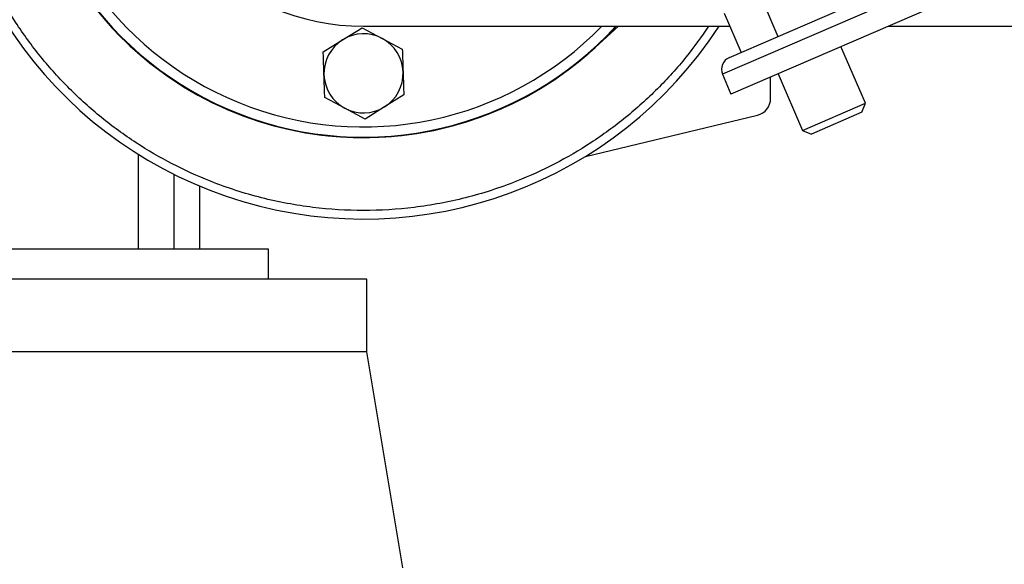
# Model space of a CAD drawing. Header units: millimetres. Extents: x 0 to 465, y 0 to 320.
# Tile 37 of 66: x 172 to 189, y 274 to 283. Entities that reach past the tile are written whole.
import ezdxf

# ---------------------------------------------------------------- set-up
doc = ezdxf.new("R2010")
doc.units = ezdxf.units.MM

msp = doc.modelspace()

# ---------------------------------------------------------------- linework, layer by layer
at = {"color": 7, "linetype": 'Continuous', "lineweight": 25}
for p, q in [((195.5841, 287.0031), (184.2743, 282.122)), ((184.3924, 282.412), (190.3338, 284.9762)), ((190.5698, 284.4293), (184.4174, 281.774)), ((184.9432, 283.4585), (185.2375, 282.7767)), ((184.3017, 283.1816), (184.596, 282.4998)), ((177.6728, 282.7191), (178.0097, 282.9288)), ((178.0097, 282.9288), (178.3597, 282.7418)), ((178.0359, 282.9546), (184.3997, 282.9546)), ((182.4648, 282.9546), (182.06, 282.5837)), ((187.1529, 282.9546), (191.1006, 282.9546)), ((177.3359, 282.5094), (177.6728, 282.7191)), ((178.3597, 282.7418), (178.7097, 282.5549)), ((186.7563, 281.6157), (186.3315, 282.6001)), ((184.2743, 282.122), (184.4174, 281.774)), ((185.2377, 282.1281), (185.6625, 281.1437)), ((185.1092, 281.7003), (185.1092, 282.0726)), ((177.7122, 281.5293), (177.3622, 281.7163)), ((178.736, 281.7618), (178.3991, 281.5521)), ((185.6625, 281.1437), (186.7563, 281.6157)), ((186.6941, 281.4591), (186.7563, 281.6157)), ((178.0622, 281.3424), (177.7122, 281.5293)), ((178.3991, 281.5521), (178.0622, 281.3424)), ((186.6941, 281.4591), (185.8191, 281.0815)), ((181.8918, 280.6931), (184.8809, 281.4107)), ((185.6625, 281.1437), (185.8191, 281.0815)), ((174.119, 280.731), (174.119, 279.0829)), ((174.745, 279.0829), (174.745, 280.3796)), ((175.1918, 279.0829), (175.1918, 280.175)), ((176.383, 279.0829), (166.4061, 279.0829)), ((176.383, 278.5618), (176.383, 279.0829)), ((178.0955, 278.5618), (164.6936, 278.5618)), ((178.0955, 277.296), (178.0955, 278.5618)), ((178.0955, 277.296), (164.6936, 277.296)), ((178.7209, 273.5435), (178.0955, 277.296))]:
    msp.add_line(p, q, dxfattribs=at)
for centre, radius, start, end in [((178.0359, 286.9752), 5.9564, 47.5, 312.5), ((178.0359, 286.9752), 5.9491, 42.51879, 317.48121), ((178.0359, 286.9752), 4.0206, 90, 270), ((178.0359, 286.9752), 7.371, 180, 326.94427), ((178.0359, 286.9752), 5.9564, 180, 317.54585), ((178.0359, 286.9752), 5.7704, 180, 315.83259), ((178.0359, 282.1356), 0.6873, 61.8972, 121.8972), ((178.0359, 282.1356), 0.6873, 121.8972, 181.8972), ((178.0359, 282.1356), 0.6873, 1.8972, 61.8972), ((184.4809, 282.2069), 0.2234, 113.34399, 202.34399), ((178.0359, 282.1356), 0.6873, 301.8972, 1.8972), ((178.0359, 282.1356), 0.6873, 181.8972, 241.8972), ((184.8113, 281.7003), 0.2978, 283.5, 0), ((178.0359, 282.1356), 0.6873, 241.8972, 301.8972)]:
    msp.add_arc(centre, radius, start, end, dxfattribs=at)
for points, knots in [([(184.0308, 282.9546), (183.9047, 282.7741), (183.6362, 282.3899), (183.1507, 281.86), (182.5981, 281.3592), (181.999, 280.9227), (181.3638, 280.5514), (180.637, 280.2206), (179.8196, 279.9564), (178.9258, 279.7894), (178.0359, 279.7351), (177.1461, 279.7894), (176.2523, 279.9564), (175.4348, 280.2206), (174.708, 280.5514), (174.0727, 280.9227), (173.4741, 281.3594), (172.9201, 281.8594), (172.4201, 282.4133), (171.9834, 283.012), (171.6122, 283.6473), (171.2811, 284.3741), (171.0186, 285.1915), (170.8452, 286.0853), (170.8242, 286.6816), (170.8138, 286.9752)], [0, 0, 0, 0, 0.035849, 0.0763027, 0.1167607, 0.1572143, 0.1968294, 0.2364402, 0.2871127, 0.3363994, 0.3842018, 0.432008, 0.4812946, 0.5319634, 0.5715785, 0.6111893, 0.6516473, 0.6921009, 0.7325589, 0.7730125, 0.8126276, 0.8522384, 0.902911, 0.9521948, 1, 1, 1, 1]), ([(177.349, 282.1128), (177.3449, 282.2388), (177.3405, 282.3718), (177.3361, 282.5025), (177.3359, 282.5094)], [0, 0, 0, 0, 0.9470257, 1, 1, 1, 1]), ([(178.7097, 282.5549), (178.7099, 282.548), (178.7143, 282.4173), (178.7187, 282.2843), (178.7228, 282.1584)], [0, 0, 0, 0, 0.0529743, 1, 1, 1, 1]), ([(178.7228, 282.1584), (178.7263, 282.0527), (178.7307, 281.9197), (178.7351, 281.7888), (178.736, 281.7618)], [0, 0, 0, 0, 0.7938143, 1, 1, 1, 1]), ([(177.3622, 281.7163), (177.3613, 281.7433), (177.3569, 281.8742), (177.3525, 282.0072), (177.349, 282.1128)], [0, 0, 0, 0, 0.2061857, 1, 1, 1, 1])]:
    msp.add_open_spline(points, degree=3, knots=knots, dxfattribs=at)

doc.saveas('drawing.dxf')
